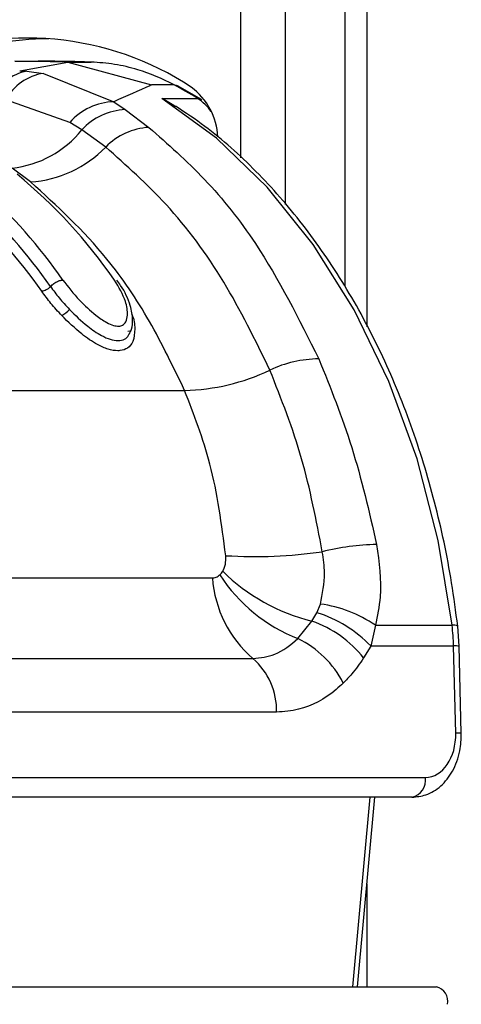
# Model space of a CAD drawing. Header units: millimetres. Extents: x 20 to 19631, y 28 to 16288.
# Tile 115 of 124: x 17375 to 17402, y 5854 to 5916. Entities that reach past the tile are written whole.
import ezdxf

# ---------------------------------------------------------------- set-up
doc = ezdxf.new("R2010")
doc.units = ezdxf.units.MM
doc.header["$LTSCALE"] = 2

msp = doc.modelspace()

# ---------------------------------------------------------------- linework, layer by layer
at = {"color": 8, "linetype": 'Continuous', "lineweight": 25}
for p, q in [((17388.501, 5907.269), (17388.501, 6410.022)), ((17391.292, 6410.022), (17391.292, 5904.336)), ((17396.455, 6410.022), (17396.455, 5896.619)), ((17395.564, 5855.022), (17396.667, 5866.981)), ((17396.455, 5861.525), (17396.455, 5855.022))]:
    msp.add_line(p, q, dxfattribs=at)
at = {"color": 7, "linetype": 'Continuous', "lineweight": 25}
for p, q in [((17395.071, 6410.022), (17395.071, 5899.184)), ((17377.597, 5913.313), (17374.261, 5913.367)), ((17374.261, 5913.367), (17375.737, 5913.367)), ((17374.567, 5912.76), (17377.597, 5913.313)), ((17377.597, 5913.313), (17382.883, 5911.88)), ((17377.597, 5913.313), (17379.073, 5913.313)), ((17374.567, 5912.76), (17375.023, 5912.734)), ((17375.023, 5912.734), (17376.071, 5912.599)), ((17376.071, 5912.599), (17380.506, 5910.819)), ((17384.297, 5911.88), (17382.883, 5911.88)), ((17386.023, 5910.96), (17384.519, 5911.826)), ((17377.726, 5909.515), (17373.687, 5910.932)), ((17380.506, 5910.819), (17381.218, 5910.323)), ((17383.517, 5911.026), (17385.78, 5911.026)), ((17381.218, 5910.323), (17382.706, 5909.2)), ((17378.491, 5909.041), (17377.726, 5909.515)), ((17379.991, 5907.955), (17378.491, 5909.041)), ((17375.254, 5905.765), (17374.092, 5906.629)), ((17381.615, 5896.376), (17381.384, 5896.337)), ((17345.716, 5892.624), (17384.961, 5892.624)), ((17360.445, 5880.806), (17386.718, 5880.806)), ((17393.297, 5878.611), (17393.52, 5879.156)), ((17392.992, 5878.085), (17393.297, 5878.611)), ((17392.109, 5876.976), (17392.992, 5878.085)), ((17396.986, 5877.813), (17396.697, 5876.51)), ((17396.986, 5877.813), (17401.825, 5877.813)), ((17402.269, 5876.498), (17402.18, 5877.756)), ((17396.697, 5876.51), (17396.247, 5875.754)), ((17401.918, 5876.51), (17396.697, 5876.51)), ((17402.053, 5871.023), (17401.918, 5876.51)), ((17402.405, 5871.011), (17402.269, 5876.498)), ((17362.998, 5875.726), (17389.271, 5875.726)), ((17390.763, 5872.339), (17364.49, 5872.339)), ((17365.158, 5868.223), (17400.142, 5868.223)), ((17399.294, 5866.981), (17364.31, 5866.981)), ((17395.855, 5855.022), (17396.958, 5866.981)), ((17362.365, 5855.022), (17400.832, 5855.022))]:
    msp.add_line(p, q, dxfattribs=at)
at = {"color": 7, "linetype": 'Continuous', "lineweight": 25, "flags": 128}
for points in [[(17384.297, 5911.88), (17384.431, 5911.862), (17384.519, 5911.826)], [(17401.825, 5877.813), (17400.949, 5883.154), (17399.612, 5888.301), (17397.835, 5893.174), (17395.645, 5897.699), (17393.077, 5901.806), (17390.169, 5905.432), (17386.966, 5908.521), (17383.517, 5911.026)]]:
    msp.add_lwpolyline(points, dxfattribs=at)
at = {"color": 8, "linetype": 'Continuous', "lineweight": 25, "flags": 128}
msp.add_lwpolyline([(17385.78, 5911.026), (17385.912, 5911.008), (17386.023, 5910.96)], dxfattribs=at)
at = {"color": 7, "linetype": 'Continuous', "lineweight": 25}
for centre, radius, start, end in [((17375.067, 5896.072), 18.755, 56.61827, 112.91532), ((17376.501, 5896.179), 18.61, 90.2986, 110.87112), ((17375.56, 5909.747), 3.035, 100.19188, 155.14838), ((17376.539, 5909.393), 3.241, 98.30751, 151.64574), ((17371.566, 5888.068), 27.002, 58.23657, 61.86764), ((17382.843, 5908.361), 4.223, 3.24696, 52.96852), ((17380.646, 5906.904), 3.917, 92.05026, 138.19751), ((17381.417, 5906.358), 3.97, 92.86357, 137.48085), ((17373.359, 5913.181), 6.593, 276.37923, 321.1019), ((17382.964, 5905.055), 4.153, 93.55273, 135.70906), ((17374.788, 5912.993), 7.243, 273.6931, 315.92592), ((17353.352, 5880.709), 33.097, 34.75625, 50.48384), ((17349.531, 5880.238), 33.832, 34.8627, 47.92475), ((17348.817, 5879.961), 33.075, 34.8711, 47.70251), ((17349.094, 5880.059), 33.418, 34.8711, 47.70251), ((17376.401, 5898.815), 1.692, 299.02683, 320.07188), ((17393.509, 5887.176), 7.434, 90.68895, 115.24926), ((17384.726, 5905.582), 12.96, 271.03673, 295.65778), ((17397.419, 5867.09), 15.82, 91.27461, 103.81388), ((17389.366, 5912.479), 30.33, 266.57032, 278.10456), ((17394.065, 5881.316), 7.365, 183.97562, 229.38867), ((17396.02, 5886.83), 10.602, 213.45179, 248.35282), ((17395.831, 5889.801), 12.056, 225.37981, 256.37719), ((17392.44, 5871.224), 8.006, 55.4016, 82.24915), ((17390.931, 5870.978), 7.991, 43.81596, 72.78037), ((17390.49, 5871.152), 7.37, 38.6379, 70.16009), ((17387.895, 5876.166), 14.027, 1.40693, 6.7446), ((17389.333, 5871.288), 6.329, 27.15457, 63.98408), ((17386.378, 5872.429), 4.385, 358.81343, 48.73005), ((17399.072, 5868.043), 1.085, 281.81036, 9.5356), ((17400.632, 5854.12), 0.924, 347.88572, 77.5198)]:
    msp.add_arc(centre, radius, start, end, dxfattribs=at)
at = {"color": 8, "linetype": 'Continuous', "lineweight": 25}
for centre, radius, start, end in [((17384.129, 5908.449), 3.06, 34.65254, 57.35717), ((17401.924, 5877.301), 0.522, 60.73058, 100.97464), ((17402.02, 5874.395), 2.118, 83.23973, 92.76736), ((17402.155, 5868.906), 2.12, 83.24422, 92.76485)]:
    msp.add_arc(centre, radius, start, end, dxfattribs=at)
at = {"color": 7, "linetype": 'Continuous', "lineweight": 25}
msp.add_ellipse((17400.073, 5871.023), major_axis=(-0.138, 2.798), ratio=0.706247, start_param=3.106771, end_param=4.677567, dxfattribs=at)
for points, knots in [([(17379.073, 5913.313), (17378.522, 5913.329), (17377.691, 5913.352), (17376.579, 5913.365), (17376.017, 5913.367), (17375.737, 5913.367)], [0, 0, 0, 0, 0.495025, 0.747513, 1, 1, 1, 1]), ([(17384.297, 5911.88), (17384.297, 5911.88), (17383.553, 5912.278), (17382.311, 5912.789), (17380.551, 5913.211), (17379.565, 5913.279), (17379.073, 5913.313)], [0, 0, 0, 0, 0.0000159, 0.4466599, 0.723309, 1, 1, 1, 1]), ([(17382.883, 5911.88), (17382.847, 5911.862), (17382.119, 5911.515), (17381.292, 5911.158), (17380.506, 5910.819)], [0, 0, 0, 0, 0.05035, 1, 1, 1, 1]), ([(17383.517, 5911.026), (17383.523, 5911.024), (17383.832, 5910.902), (17384.112, 5910.71), (17384.386, 5910.522)], [0, 0, 0, 0, 0.018235, 1, 1, 1, 1]), ([(17402.18, 5877.756), (17402.058, 5878.672), (17401.707, 5881.321), (17400.788, 5885.605), (17399.293, 5890.479), (17397.385, 5895.07), (17395.097, 5899.311), (17392.46, 5903.146), (17389.504, 5906.495), (17386.788, 5908.952), (17385.015, 5910.122), (17384.393, 5910.533)], [0, 0, 0, 0, 0.065369, 0.189197, 0.313117, 0.437082, 0.561088, 0.685113, 0.809103, 0.932979, 1, 1, 1, 1]), ([(17382.706, 5909.2), (17383.901, 5908.148), (17386.314, 5906.024), (17390.082, 5901.295), (17392.165, 5897.123), (17393.42, 5894.61)], [0, 0, 0, 0, 0.280639, 0.566729, 1, 1, 1, 1]), ([(17390.338, 5893.9), (17389.413, 5895.797), (17387.537, 5899.644), (17384.006, 5904.387), (17381.289, 5906.802), (17379.991, 5907.955)], [0, 0, 0, 0, 0.336897, 0.683326, 1, 1, 1, 1]), ([(17384.961, 5892.624), (17384.25, 5894.103), (17382.814, 5897.088), (17379.662, 5901.726), (17376.916, 5904.243), (17375.254, 5905.765)], [0, 0, 0, 0, 0.279346, 0.564006, 1, 1, 1, 1]), ([(17376.511, 5899.165), (17376.545, 5899.202), (17376.639, 5899.3), (17376.836, 5899.44), (17377.081, 5899.554), (17377.221, 5899.569), (17377.291, 5899.577)], [0, 0, 0, 0, 0.161092, 0.440728, 0.720364, 1, 1, 1, 1]), ([(17377.291, 5899.577), (17377.622, 5899.149), (17378.211, 5898.385), (17379.206, 5897.46), (17379.962, 5896.932), (17380.465, 5896.704), (17380.817, 5896.651), (17381.089, 5896.73), (17381.295, 5896.967), (17381.402, 5897.462), (17381.267, 5898.361), (17380.814, 5899.123), (17380.544, 5899.577)], [0, 0, 0, 0, 0.181496, 0.323762, 0.408831, 0.462283, 0.504169, 0.545965, 0.600528, 0.677267, 0.807828, 1, 1, 1, 1]), ([(17381.479, 5896.18), (17381.531, 5896.282), (17381.674, 5896.564), (17381.712, 5897.172), (17381.547, 5898.087), (17381.148, 5898.957), (17380.771, 5899.465), (17380.69, 5899.575)], [0, 0, 0, 0, 0.0940545, 0.2598375, 0.5223347, 0.8960831, 1, 1, 1, 1]), ([(17377.222, 5897.336), (17376.987, 5897.592), (17376.518, 5898.103), (17376.141, 5898.615), (17375.953, 5898.872)], [0, 0, 0, 0, 0.500182, 1, 1, 1, 1]), ([(17376.511, 5899.165), (17376.687, 5898.925), (17377.039, 5898.446), (17377.479, 5897.968), (17377.698, 5897.729)], [0, 0, 0, 0, 0.500117, 1, 1, 1, 1]), ([(17377.698, 5897.729), (17378.071, 5897.362), (17378.697, 5896.745), (17379.614, 5896.115), (17380.277, 5895.818), (17380.658, 5895.751), (17380.989, 5895.769), (17381.282, 5895.867), (17381.411, 5896.076), (17381.475, 5896.181)], [0, 0, 0, 0, 0.291237, 0.489432, 0.611355, 0.727822, 0.757058, 0.878406, 1, 1, 1, 1]), ([(17393.42, 5894.61), (17394.157, 5892.778), (17395.647, 5889.075), (17396.59, 5884.977), (17397.067, 5882.906)], [0, 0, 0, 0, 0.494606, 1, 1, 1, 1]), ([(17393.642, 5882.452), (17393.262, 5884.437), (17392.491, 5888.46), (17391.062, 5892.071), (17390.338, 5893.9)], [0, 0, 0, 0, 0.493295, 1, 1, 1, 1]), ([(17387.552, 5882.203), (17387.295, 5884.169), (17386.816, 5887.842), (17385.55, 5891.106), (17384.961, 5892.624)], [0, 0, 0, 0, 0.5349, 1, 1, 1, 1]), ([(17397.067, 5882.906), (17397.216, 5881.786), (17397.45, 5880.026), (17397.11, 5878.404), (17396.986, 5877.813)], [0, 0, 0, 0, 0.6361538, 1, 1, 1, 1]), ([(17387.363, 5881.221), (17387.38, 5881.249), (17387.475, 5881.412), (17387.569, 5881.743), (17387.557, 5882.066), (17387.552, 5882.203)], [0, 0, 0, 0, 0.109504, 0.621551, 1, 1, 1, 1]), ([(17393.52, 5879.156), (17393.654, 5879.799), (17393.875, 5880.86), (17393.708, 5882.003), (17393.642, 5882.452)], [0, 0, 0, 0, 0.606712, 1, 1, 1, 1]), ([(17386.718, 5880.806), (17386.777, 5880.811), (17386.923, 5880.822), (17387.076, 5880.898), (17387.159, 5880.972), (17387.174, 5880.986)], [0, 0, 0, 0, 0.361865, 0.882526, 1, 1, 1, 1]), ([(17387.174, 5880.986), (17387.18, 5880.991), (17387.25, 5881.058), (17387.309, 5881.142), (17387.363, 5881.221)], [0, 0, 0, 0, 0.07521, 1, 1, 1, 1]), ([(17389.271, 5875.726), (17389.742, 5875.773), (17390.764, 5875.875), (17391.638, 5876.59), (17392.109, 5876.976)], [0, 0, 0, 0, 0.461514, 1, 1, 1, 1]), ([(17396.247, 5875.754), (17396.005, 5875.407), (17395.606, 5874.834), (17395.146, 5874.362), (17394.965, 5874.176)], [0, 0, 0, 0, 0.606999, 1, 1, 1, 1]), ([(17394.965, 5874.176), (17394.815, 5874.037), (17393.967, 5873.251), (17392.542, 5872.479), (17391.228, 5872.375), (17390.763, 5872.339)], [0, 0, 0, 0, 0.1214935, 0.6884872, 1, 1, 1, 1]), ([(17399.294, 5866.981), (17399.59, 5867.011), (17400.247, 5867.078), (17401.164, 5867.651), (17401.918, 5868.608), (17402.357, 5869.792), (17402.39, 5870.64), (17402.405, 5871.011)], [0, 0, 0, 0, 0.165531, 0.368211, 0.581504, 0.816938, 1, 1, 1, 1])]:
    msp.add_open_spline(points, degree=3, knots=knots, dxfattribs=at)
msp.add_open_spline([(17376.511, 5899.165), (17376.471, 5899.125), (17376.392, 5899.045), (17376.242, 5898.95), (17376.087, 5898.884), (17375.998, 5898.876), (17375.953, 5898.872)], degree=3, dxfattribs=at)
at = {"color": 8, "linetype": 'Continuous', "lineweight": 25}
msp.add_open_spline([(17381.623, 5897.438), (17381.627, 5897.431), (17381.796, 5897.107), (17381.841, 5896.487), (17381.777, 5895.735), (17381.414, 5895.27), (17381.031, 5895.132), (17380.615, 5895.11), (17380.145, 5895.191), (17379.358, 5895.541), (17378.322, 5896.249), (17377.627, 5896.936), (17377.222, 5897.336)], degree=3, knots=[0, 0, 0, 0, 0.00313, 0.147219, 0.29236, 0.396462, 0.485579, 0.507363, 0.593614, 0.680418, 0.813552, 1, 1, 1, 1], dxfattribs=at)

doc.saveas('drawing.dxf')
